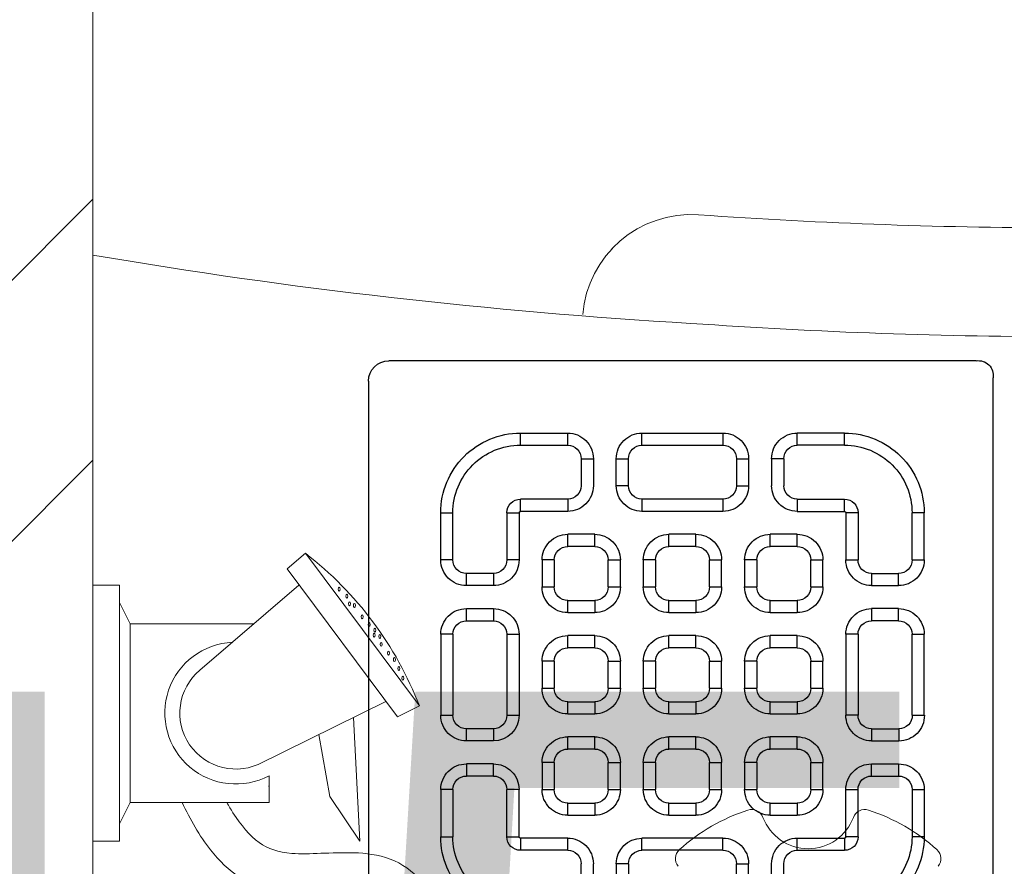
# Model space of a CAD drawing. Header units: inches. Extents: x 105152 to 158499, y 12149 to 30915.
# Tile 188 of 256: x 126762.67 to 126769.33, y 21420.36 to 21426.09. Entities that reach past the tile are written whole.
import ezdxf

# ---------------------------------------------------------------- set-up
doc = ezdxf.new("R2010")
doc.units = ezdxf.units.IN
doc.header["$MEASUREMENT"] = 0
for name, color, linetype, lineweight in [('AR - PLAN', 251, 'Continuous', 5), ('DRAINAGE ', 7, 'Continuous', 9), ('FC', 1, 'Continuous', 9), ('HVAC SERVICE', 1, 'Continuous', 35), ('HVAC TEXT PP', 104, 'Continuous', 20), ('PD_BRICK WALL_115', 134, 'Continuous', 30), ('PD_FIXTURE', 21, 'Continuous', 25), ('PD_HATCH', 45, 'Continuous', 9), ('PL. FICTURE', 4, 'Continuous', 25), ('PP-WWP', 3, 'Continuous', 25), ('WATER SUPPLY ', 7, 'Continuous', 9)]:
    doc.layers.add(name, color=color, linetype=linetype, lineweight=lineweight)
doc.styles.get("Standard").update_dxf_attribs({"font": 'arial.ttf', "height": 6})

# ---------------------------------------------------------------- blocks, each defined once
blk = doc.blocks.new('HVAC SERVICE')
at = {"layer": 'HVAC TEXT PP', "insert": (587.8256565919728, -180.9563957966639, 0.0001581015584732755), "char_height": 6, "attachment_point": 1, "bg_fill": 2}
blk.add_mtext_dynamic_manual_height_columns('\\pxql;150X150MM\\P200 CFM EACH', width=135.3111622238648, gutter_width=50, heights=[-16], dxfattribs=at)
blk = doc.blocks.new('FOSSIL-PP')
at = {"layer": 'FC', "color": 4, "lineweight": 5}
for p, q in [((0.0056314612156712, -0.7675510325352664), (-0.1272366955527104, -0.7675510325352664)), ((-0.1272366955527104, -2.055272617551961), (-0.1272366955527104, -0.7675510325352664)), ((0.0056314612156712, -0.855080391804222), (0.0056314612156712, -0.7675510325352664)), ((0.0592515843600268, -0.9618716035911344), (0.0056314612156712, -0.855080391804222)), ((0.0592515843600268, -0.9618716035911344), (0.7590317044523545, -0.9618716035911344)), ((0.0592515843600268, -1.860952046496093), (0.0592515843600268, -0.9618716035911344)), ((0.7590317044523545, -1.09644180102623), (0.7590317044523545, -0.9618716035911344)), ((0.0592515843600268, -1.860952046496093), (0.0056314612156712, -1.967743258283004)), ((0.0592515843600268, -1.860952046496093), (0.6832797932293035, -1.860952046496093)), ((0.0056314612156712, -1.967743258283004), (0.0056314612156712, -2.055272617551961)), ((0.0056314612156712, -2.055272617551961), (-0.1272366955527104, -2.055272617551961))]:
    blk.add_line(p, q, dxfattribs=at)
at = {"layer": 'FC', "color": 4, "lineweight": 5, "ltscale": 5}
for p, q in [((0.0056314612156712, -1.967743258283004), (0.0056314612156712, -0.855080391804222)), ((0.756669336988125, -1.044460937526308), (0.7590317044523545, -1.045622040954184)), ((0.7032961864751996, -1.153053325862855), (1.345810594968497, -1.468849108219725)), ((0.8500165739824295, -2.136316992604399), (1.404570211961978, -1.393042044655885)), ((1.404570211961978, -1.393042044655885), (1.515030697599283, -1.447333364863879)), ((0.9421114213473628, -2.215223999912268), (1.515030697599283, -1.447333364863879)), ((0.4109507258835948, -1.627620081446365), (0.9089827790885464, -2.054334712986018)), ((0.8500165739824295, -2.136316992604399), (0.9421114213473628, -2.215223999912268))]:
    blk.add_line(p, q, dxfattribs=at)
blk.add_lwpolyline([(1.182830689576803, -1.388744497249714), (1.215305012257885, -0.7677019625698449), (1.065066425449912, -0.9910633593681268), (1.009257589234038, -1.303433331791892)], dxfattribs=at)
at = {"layer": 'FC', "color": 4, "lineweight": 5}
for centre, radius, start, end in [((2.863380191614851, -0.6792606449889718), 0.0607499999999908, 140.4873151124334, 228.1948723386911), ((4.078257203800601, -0.6792606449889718), 0.0607499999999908, 311.8051276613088, 39.51268488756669), ((3.470818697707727, 0), 0.9719999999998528, 228.1948723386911, 251.805127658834), ((3.470818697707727, -0.9719999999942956), 0.2429999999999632, 20.48731511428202, 159.512684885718), ((3.470818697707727, 0), 0.9719999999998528, 288.194872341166, 311.8051276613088), ((3.186280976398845, -0.8656874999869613), 0.0607499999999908, 251.805127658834, 339.512684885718), ((3.755356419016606, -0.8656874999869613), 0.0607499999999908, 200.4873151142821, 288.194872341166), ((0.591334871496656, -1.41141182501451), 0.3568309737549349, 61.96820013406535, 267.3149253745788)]:
    blk.add_arc(centre, radius, start, end, dxfattribs=at)
at = {"layer": 'FC', "color": 4, "lineweight": 5, "ltscale": 5}
for centre, radius, start, end in [((0.591334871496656, -1.41141182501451), 0.2815749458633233, 61.08158018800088, 230.1615081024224), ((-0.1482934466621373, -0.8040071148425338), 1.783400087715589, 307.6921836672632, 338.8549538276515)]:
    blk.add_arc(centre, radius, start, end, dxfattribs=at)
at = {"layer": 'FC', "color": 4, "lineweight": 5, "ltscale": 5, "extrusion": (0, 0, -1)}
for centre in [(1.431698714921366, -1.586550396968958), (1.411674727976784, -1.635234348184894), (1.389038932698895, -1.680440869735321), (1.360139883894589, -1.713467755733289), (1.322144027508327, -1.757246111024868), (1.288045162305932, -1.80297017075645), (1.290883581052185, -1.828659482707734), (1.31629849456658, -1.797133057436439), (1.26271458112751, -1.8564770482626), (1.227641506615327, -1.896363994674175), (1.163933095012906, -1.961689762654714), (1.187732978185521, -1.953256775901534), (1.110794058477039, -2.034480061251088), (1.150113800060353, -2.000021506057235)]:
    blk.add_ellipse(centre, major_axis=(0, -0.0100137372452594), ratio=0.4997253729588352, dxfattribs=at)
at = {"layer": 'FC', "color": 4, "lineweight": 5, "ltscale": 5}
for points, knots in [([(1.556981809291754, 0.0105910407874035), (1.528359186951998, -0.0919207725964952), (1.500283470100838, -0.1913991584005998), (1.43084159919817, -0.362902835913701), (1.388410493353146, -0.4291842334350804), (1.315636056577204, -0.4851731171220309), (1.287835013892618, -0.496514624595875), (1.200692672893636, -0.5098779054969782), (1.145230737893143, -0.5099230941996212), (1.000926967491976, -0.5049856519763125), (0.9079665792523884, -0.4978189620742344), (0.7436043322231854, -0.5206444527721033), (0.6731635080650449, -0.5458565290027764), (0.5561596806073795, -0.6207348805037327), (0.5070196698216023, -0.6690509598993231), (0.4079184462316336, -0.794630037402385), (0.3620819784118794, -0.8763580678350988), (0.321325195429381, -0.9618716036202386)], [0, 0, 0, 0, 0.26912061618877, 0.26912061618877, 0.5604723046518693, 0.5604723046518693, 0.7364074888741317, 0.7364074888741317, 0.9123426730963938, 0.9123426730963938, 1.15594252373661, 1.15594252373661, 1.33829174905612, 1.33829174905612, 1.520640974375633, 1.520640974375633, 1.763355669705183, 1.763355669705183, 1.763355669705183, 1.763355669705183]), ([(1.749613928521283, -0.0431943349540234), (1.720916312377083, -0.1459747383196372), (1.691671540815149, -0.2518033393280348), (1.619002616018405, -0.4309442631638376), (1.578915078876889, -0.5074994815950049), (1.479708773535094, -0.6160808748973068), (1.427712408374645, -0.6544432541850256), (1.307217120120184, -0.6999657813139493), (1.245708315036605, -0.7066800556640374), (1.072397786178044, -0.7121708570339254), (0.9604232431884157, -0.6990702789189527), (0.8027771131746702, -0.7109333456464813), (0.7553888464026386, -0.7275993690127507), (0.6617975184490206, -0.7947304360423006), (0.6179672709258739, -0.8454145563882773), (0.5666459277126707, -0.9265047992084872), (0.5564553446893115, -0.9438200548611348), (0.5464481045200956, -0.9618716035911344)], [0, 0, 0, 0, 0.2698257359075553, 0.2698257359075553, 0.4943752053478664, 0.4943752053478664, 0.6546766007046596, 0.6546766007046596, 0.8149779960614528, 0.8149779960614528, 1.117553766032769, 1.117553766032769, 1.362299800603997, 1.362299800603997, 1.607045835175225, 1.607045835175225, 1.669366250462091, 1.669366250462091, 1.669366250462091, 1.669366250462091])]:
    blk.add_open_spline(points, degree=3, knots=knots, dxfattribs=at)
blk = doc.blocks.new('WATER SUPPLY')
at = {"layer": 'PL. FICTURE', "ltscale": 30, "xscale": -1.345819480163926, "yscale": 1.345819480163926, "zscale": 1.345819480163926, "rotation": 179.9999999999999}
blk.add_blockref('FOSSIL-PP', (203.8354815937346, 142.7163622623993), dxfattribs=at)
blk = doc.blocks.new('PP-GRATING')
at = {"linetype": 'Continuous'}
for p, q in [((-49.72758152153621, 52.85331521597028), (49.72758152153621, 52.85331521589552)), ((52.56915760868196, 50.01173912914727), (52.5691576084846, -48.87510869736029)), ((-53.13747282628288, -49.44342391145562), (-53.13747282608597, 49.44342391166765)), ((-27.56328804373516, 40.69137005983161), (-27.56328804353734, 38.6454352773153)), ((-19.60687500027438, 40.69137005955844), (-27.56328705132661, 40.69137005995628)), ((-19.60687500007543, 38.6454352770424), (-19.60687500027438, 40.69137005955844)), ((-7.103939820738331, 38.64543329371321), (-7.103939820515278, 40.69136807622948)), ((-7.103940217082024, 40.6913679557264), (6.535625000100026, 40.6913679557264)), ((6.535625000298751, 40.6913680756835), (6.535625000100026, 38.64543329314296)), ((19.03855978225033, 40.69137005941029), (26.99497183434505, 40.69137005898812)), ((19.03855978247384, 38.64543527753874), (19.03855978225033, 40.69137005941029)), ((26.99497282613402, 40.69137005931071), (26.99497282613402, 38.64543527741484)), ((-19.60687500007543, 38.6454352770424), (-27.56328705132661, 38.6454352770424)), ((-7.103940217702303, 38.64543317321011), (6.535625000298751, 38.64543317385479)), ((19.03855978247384, 38.64543527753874), (26.99497183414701, 38.64543527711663)), ((-17.3336141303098, 31.82565266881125), (-17.33361413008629, 36.37217436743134)), ((-15.28767934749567, 36.37217433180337), (-17.3336141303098, 36.37217433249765)), ((-15.2876793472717, 31.82565266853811), (-15.28767934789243, 36.37217436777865)), ((-11.42313586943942, 36.37217242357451), (-11.42313586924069, 31.8256507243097)), ((-9.377201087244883, 36.37217242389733), (-11.42313586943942, 36.37217242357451)), ((-9.377201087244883, 36.37217242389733), (-9.377201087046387, 31.82565072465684)), ((8.808885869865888, 31.82565068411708), (8.808885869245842, 36.37217230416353)), ((10.85482065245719, 36.37217219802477), (8.808885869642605, 36.37217219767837)), ((10.85482065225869, 31.82565068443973), (10.85482065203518, 36.37217230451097)), ((14.71936413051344, 31.82565266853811), (14.71936413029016, 36.37217436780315)), ((14.71936413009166, 36.3721743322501), (16.76529891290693, 36.37217433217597)), ((16.76529891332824, 31.82565266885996), (16.76529891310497, 36.37217436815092)), ((-17.3336141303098, 31.82565266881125), (-15.2876793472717, 31.82565266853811)), ((-11.42313586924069, 31.82565076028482), (-9.377201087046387, 31.82565072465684)), ((8.808885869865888, 31.82565068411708), (10.85482065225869, 31.82565068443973)), ((16.76529891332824, 31.82565266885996), (14.71936413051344, 31.82565266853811)), ((-27.56328804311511, 29.55239179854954), (-27.56328804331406, 27.5064570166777)), ((-27.56328804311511, 29.55239179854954), (-19.60687539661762, 29.55239179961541)), ((-19.60687539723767, 27.50645701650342), (-19.60687539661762, 29.55239179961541)), ((-7.103940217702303, 29.55238981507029), (6.535625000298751, 29.55238981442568)), ((-7.103940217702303, 29.55238981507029), (-7.103940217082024, 27.50645503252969)), ((6.535625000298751, 29.55238981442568), (6.535625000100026, 27.50645503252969)), ((26.99497282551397, 29.55239179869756), (19.03856017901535, 29.55239179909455)), ((19.03856017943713, 27.50645701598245), (19.03856017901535, 29.55239179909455)), ((26.99497282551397, 29.55239179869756), (26.99497282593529, 27.50645701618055)), ((-40.9755271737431, 27.27913152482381), (-40.9755271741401, 19.32271800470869)), ((-38.92959239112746, 27.27913092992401), (-40.9755271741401, 27.27913092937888)), ((-38.92959239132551, 27.2791315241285), (-38.92959239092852, 19.32271800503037)), ((-29.83654891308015, 19.32271788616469), (-29.83654891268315, 27.27913104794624)), ((-27.79061413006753, 27.27913104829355), (-29.83654891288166, 27.27913092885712)), ((-27.79061413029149, 19.32271788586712), (-27.79061413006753, 27.27913104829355)), ((-27.56328804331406, 27.5064570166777), (-19.60687539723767, 27.50645701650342)), ((-7.103940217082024, 27.50645503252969), (6.535625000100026, 27.50645503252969)), ((26.99497282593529, 27.50645701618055), (19.03856017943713, 27.50645701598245)), ((27.22229891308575, 19.32271788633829), (27.22229891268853, 27.27913104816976)), ((27.22229891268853, 27.27913104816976), (29.26823369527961, 27.27913092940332)), ((29.26823369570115, 19.32271788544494), (29.2682336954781, 27.27913104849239)), ((38.36127717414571, 27.2791315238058), (38.36127717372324, 19.3227180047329)), ((38.36127717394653, 27.27913092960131), (40.40721195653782, 27.27913092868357)), ((40.40721195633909, 27.2791315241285), (40.40721195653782, 19.32271800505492)), ((-19.60687500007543, 23.64191361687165), (-15.06035345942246, 23.64191361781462)), ((-19.60687499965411, 21.59597883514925), (-19.60687500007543, 23.64191361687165)), ((-15.06035345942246, 23.64191361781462), (-15.06035345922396, 21.59597883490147)), ((-2.557418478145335, 23.64191353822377), (1.98910306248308, 23.64191353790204)), ((-2.55741847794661, 21.59597875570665), (-2.557418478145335, 23.64191353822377)), ((1.98910306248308, 23.64191353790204), (1.989103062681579, 21.59597875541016)), ((14.49203804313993, 23.64191353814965), (19.03855958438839, 23.64191353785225)), ((14.49203804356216, 21.59597875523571), (14.49203804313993, 23.64191353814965)), ((19.03855958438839, 23.64191353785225), (19.03855958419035, 21.59597875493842)), ((-19.60687480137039, 21.59597875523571), (-15.0603532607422, 21.59597875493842)), ((-2.55741847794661, 21.59597875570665), (1.989103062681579, 21.59597875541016)), ((14.49203804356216, 21.59597875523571), (19.03855958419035, 21.59597875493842)), ((-38.92959239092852, 19.32271800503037), (-40.97552717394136, 19.32271811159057)), ((-29.83654891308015, 19.32271788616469), (-27.79061413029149, 19.32271788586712)), ((-23.92607065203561, 14.77619622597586), (-23.92607065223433, 19.32271792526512)), ((-21.88013586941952, 19.32271792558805), (-23.92607065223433, 19.32271792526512)), ((-21.88013586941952, 14.77619626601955), (-21.88013586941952, 19.32271788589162)), ((-12.78709239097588, 19.32271784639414), (-12.78709239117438, 14.77619614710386)), ((-10.74115760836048, 19.32271796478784), (-12.78709239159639, 19.32271796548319)), ((-10.74115760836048, 19.32271796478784), (-10.74115760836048, 14.77619634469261)), ((-6.876614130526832, 14.7761961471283), (-6.876614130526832, 19.32271784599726)), ((-4.830679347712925, 19.3227178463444), (-6.876614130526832, 19.32271784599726)), ((-4.830679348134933, 14.77619614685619), (-4.830679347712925, 19.3227178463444)), ((4.262364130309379, 19.32271788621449), (4.262364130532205, 14.77619626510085)), ((6.308298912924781, 19.32271788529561), (4.262364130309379, 19.32271788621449)), ((6.308298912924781, 19.32271788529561), (6.308298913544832, 14.77619626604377)), ((10.17284239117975, 14.77619614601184), (10.1728423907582, 19.32271784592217)), ((12.21877717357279, 19.32271784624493), (10.1728423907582, 19.32271784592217)), ((12.21877717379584, 14.77619614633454), (12.21877717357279, 19.32271784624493)), ((21.31182065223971, 19.32271788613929), (21.31182065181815, 14.77619626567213)), ((23.35775543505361, 19.32271788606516), (21.31182065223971, 19.32271788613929)), ((23.35775543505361, 19.32271788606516), (23.35775543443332, 14.776196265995)), ((29.26823369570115, 19.32271788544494), (27.22229891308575, 19.32271788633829)), ((38.36127717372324, 19.3227180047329), (40.40721195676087, 19.32271811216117)), ((-36.65633152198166, 17.04945701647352), (-32.10981017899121, 17.0494570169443)), ((-36.65633152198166, 17.04945701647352), (-36.65633152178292, 15.00352223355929)), ((36.08801630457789, 17.04945701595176), (31.54149496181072, 17.04945701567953)), ((36.08801630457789, 17.04945701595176), (36.08801630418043, 15.00352223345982)), ((-36.65633152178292, 15.00352223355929), (-32.10981017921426, 15.00352223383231)), ((36.08801630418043, 15.00352223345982), (31.54149496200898, 15.00352223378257)), ((-21.88013586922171, 14.77619622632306), (-23.92607065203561, 14.77619622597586)), ((-12.78709239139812, 14.7761963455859), (-10.74115760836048, 14.77619634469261)), ((-4.830679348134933, 14.77619614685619), (-6.876614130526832, 14.7761961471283)), ((4.262364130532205, 14.77619626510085), (6.308298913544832, 14.77619626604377)), ((12.21877717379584, 14.77619614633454), (10.17284239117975, 14.77619614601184)), ((21.31182065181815, 14.77619626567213), (23.35775543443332, 14.776196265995)), ((-15.06035365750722, 12.50293527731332), (-19.60687499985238, 12.50293527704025)), ((-19.60687460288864, 12.50293535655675), (-19.60687460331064, 10.45700057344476)), ((-15.06035326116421, 12.50293535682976), (-15.0603532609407, 10.45700057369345)), ((1.98910326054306, 12.50293527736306), (-2.557418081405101, 12.50293527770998)), ((-2.557418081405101, 12.50293527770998), (-2.557418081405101, 10.45700049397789)), ((1.98910326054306, 12.50293527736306), (1.989103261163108, 10.45700049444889)), ((19.03855978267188, 12.50293527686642), (14.49203844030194, 12.50293527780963)), ((14.49203844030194, 12.50293527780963), (14.49203843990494, 10.45700049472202)), ((19.03855978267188, 12.50293527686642), (19.03855978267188, 10.45700049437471)), ((-32.10980978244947, 11.1389787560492), (-36.65633132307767, 11.1389787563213)), ((-36.65633132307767, 11.1389787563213), (-36.65633132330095, 9.093043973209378)), ((-32.10980978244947, 9.093043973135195), (-32.10980978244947, 11.1389787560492)), ((-15.0603532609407, 10.45700057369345), (-19.60687460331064, 10.45700057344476)), ((1.989103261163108, 10.45700049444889), (-2.557418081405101, 10.45700049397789)), ((19.03855978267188, 10.45700049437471), (14.49203843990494, 10.45700049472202)), ((31.5414945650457, 11.13897875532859), (36.0880161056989, 11.13897875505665)), ((31.5414945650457, 9.09304397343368), (31.5414945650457, 11.13897875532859)), ((36.0880161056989, 11.13897875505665), (36.08801610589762, 9.093043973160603)), ((-32.10980978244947, 9.093043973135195), (-36.65633132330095, 9.093043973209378)), ((31.5414945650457, 9.09304397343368), (36.08801610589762, 9.093043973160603)), ((-40.97552717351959, 6.819783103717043), (-40.97552717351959, -6.819781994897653)), ((-38.92959239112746, 6.819783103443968), (-40.97552717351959, 6.819783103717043)), ((-38.92959239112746, 6.819783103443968), (-38.92959239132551, -6.819781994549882)), ((-29.83654891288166, -6.819782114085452), (-29.83654891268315, 6.819783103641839)), ((-29.83654891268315, 6.819783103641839), (-27.79061413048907, 6.819783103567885)), ((-27.79061413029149, -6.819782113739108), (-27.79061413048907, 6.819783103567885)), ((27.22229891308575, -6.819782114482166), (27.22229891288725, 6.819783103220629)), ((29.26823369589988, 6.819783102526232), (27.22229891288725, 6.819783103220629)), ((29.2682336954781, -6.819782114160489), (29.26823369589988, 6.819783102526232)), ((38.36127717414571, 6.819783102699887), (38.36127717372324, -6.819781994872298)), ((38.36127717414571, 6.819783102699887), (40.40721195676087, 6.819783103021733)), ((40.40721195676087, 6.819783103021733), (40.40721195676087, -6.819781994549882)), ((-19.60687499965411, 6.592456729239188), (-15.06035345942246, 6.592456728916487)), ((-19.60687499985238, 4.546521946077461), (-19.60687499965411, 6.592456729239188)), ((-15.06035345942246, 6.592456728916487), (-15.06035345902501, 4.546521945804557)), ((-2.557418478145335, 6.592457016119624), (1.98910306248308, 6.592457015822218)), ((-2.557418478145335, 4.546522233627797), (-2.557418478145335, 6.592457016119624)), ((1.98910306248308, 6.592457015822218), (1.98910306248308, 4.546522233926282)), ((14.49203804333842, 6.592456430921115), (19.0385595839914, 6.59245643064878)), ((14.49203804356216, 4.546521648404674), (14.49203804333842, 6.592456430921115)), ((19.0385595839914, 6.59245643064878), (19.03855958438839, 4.546521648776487)), ((-19.60687480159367, 4.546522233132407), (-15.0603532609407, 4.546522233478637)), ((-2.557418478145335, 4.546522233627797), (1.98910306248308, 4.546522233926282)), ((14.49203804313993, 4.546522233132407), (19.03855958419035, 4.546522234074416)), ((-23.92607065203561, -2.27326066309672), (-23.92607065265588, 2.273261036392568)), ((-21.8801358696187, 2.273261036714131), (-23.92607065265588, 2.273261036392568)), ((-21.8801358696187, -2.273260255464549), (-21.8801358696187, 2.273261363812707)), ((-12.78709239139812, 2.273261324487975), (-12.78709239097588, -2.273260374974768)), ((-10.74115760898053, 2.27326107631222), (-12.78709239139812, 2.273261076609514)), ((-10.74115760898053, 2.27326107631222), (-10.74115760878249, -2.273260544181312)), ((-6.876614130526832, -2.273260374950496), (-6.876614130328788, 2.273261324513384)), ((-4.830679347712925, 2.273261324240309), (-6.876614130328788, 2.273261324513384)), ((-4.830679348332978, -2.273260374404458), (-4.830679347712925, 2.273261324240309)), ((4.262364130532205, 2.273261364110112), (4.262364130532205, -2.273260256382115)), ((6.308298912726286, 2.273261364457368), (4.262364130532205, 2.273261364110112)), ((6.308298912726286, 2.273261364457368), (6.308298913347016, -2.273260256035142)), ((10.17284239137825, -2.273260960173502), (10.17284239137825, 2.273260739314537)), ((12.21877717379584, 2.273260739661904), (10.17284239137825, 2.273260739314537)), ((12.21877717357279, -2.273260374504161), (12.21877717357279, 2.273261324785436)), ((21.31182065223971, 2.273261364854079), (21.31182065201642, -2.273260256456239)), ((23.35775543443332, 2.273260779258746), (21.3118206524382, 2.27326077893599)), ((23.35775543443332, 2.273260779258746), (23.35775543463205, -2.273260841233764)), ((-21.8801358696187, -2.273260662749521), (-23.92607065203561, -2.27326066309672)), ((-12.78709239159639, -2.27326054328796), (-10.74115760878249, -2.273260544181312)), ((-4.830679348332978, -2.273260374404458), (-6.876614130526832, -2.273260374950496)), ((4.262364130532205, -2.273260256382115), (6.308298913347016, -2.273260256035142)), ((12.21877717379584, -2.273260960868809), (10.17284239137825, -2.273260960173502)), ((21.31182065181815, -2.273260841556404), (23.35775543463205, -2.273260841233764)), ((-15.06035365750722, -4.546521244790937), (-19.60687499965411, -4.546521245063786)), ((-19.60687460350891, -4.546521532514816), (-19.60687460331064, -6.592456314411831)), ((-15.0603532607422, -4.546521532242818), (-15.06035326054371, -6.592456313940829)), ((1.98910326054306, -4.546521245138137), (-2.557418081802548, -4.546521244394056)), ((-2.557418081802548, -4.546521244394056), (-2.557418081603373, -6.59245602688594)), ((1.98910326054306, -4.546521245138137), (1.989103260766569, -6.592456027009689)), ((19.03855978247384, -4.54652124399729), (14.4920384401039, -4.546521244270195)), ((14.49203843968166, -4.546521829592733), (14.4920384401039, -6.592456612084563)), ((19.03855978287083, -4.546521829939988), (19.03855978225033, -6.592456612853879)), ((-15.06035326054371, -6.592456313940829), (-19.60687460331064, -6.592456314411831)), ((1.989103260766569, -6.592456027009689), (-2.557418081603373, -6.59245602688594)), ((19.03855978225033, -6.592456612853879), (14.4920384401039, -6.592456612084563)), ((-40.9755271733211, -6.819781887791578), (-38.92959239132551, -6.819781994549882)), ((-29.83654891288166, -6.819782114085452), (-27.79061413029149, -6.819782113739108)), ((29.2682336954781, -6.819782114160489), (27.22229891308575, -6.819782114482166)), ((40.40721195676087, -6.819781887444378), (38.36127717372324, -6.819781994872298)), ((-36.65633152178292, -9.093042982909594), (-32.10981017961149, -9.093042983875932)), ((-36.65633152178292, -9.093042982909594), (-36.65633152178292, -11.13897776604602)), ((-32.10981017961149, -9.093042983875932), (-32.10981053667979, -11.13897776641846)), ((36.0880163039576, -9.09304298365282), (31.54149496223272, -9.093042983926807)), ((31.54149496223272, -9.093042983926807), (31.54149531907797, -11.13897776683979)), ((36.0880163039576, -9.09304298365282), (36.08801630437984, -11.13897776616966)), ((-36.65633152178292, -11.13897776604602), (-32.10981017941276, -11.13897776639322)), ((-19.60687500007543, -10.45699942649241), (-15.06035345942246, -10.456999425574)), ((-19.60687499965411, -12.50293420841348), (-19.60687500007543, -10.45699942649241)), ((-15.06035345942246, -10.456999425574), (-15.06035345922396, -12.5029342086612)), ((-2.557418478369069, -10.45699950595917), (1.98910306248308, -10.45699950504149)), ((-2.557418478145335, -12.50293428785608), (-2.557418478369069, -10.45699950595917)), ((1.98910306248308, -10.45699950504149), (1.98910306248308, -12.5029342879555)), ((14.49203804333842, -10.45699950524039), (19.03855958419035, -10.4569995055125)), ((14.49203804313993, -12.50293428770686), (14.49203804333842, -10.45699950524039)), ((19.03855958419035, -10.4569995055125), (19.03855958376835, -12.50293428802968)), ((36.08801630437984, -11.13897776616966), (31.54149496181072, -11.13897776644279)), ((-19.6068748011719, -12.50293428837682), (-15.0603532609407, -12.50293428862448)), ((-2.557418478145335, -12.50293428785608), (1.98910306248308, -12.5029342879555)), ((14.49203804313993, -12.50293428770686), (19.03855958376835, -12.50293428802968)), ((-23.92607065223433, -19.32271681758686), (-23.92607065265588, -14.77619511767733)), ((-21.8801358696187, -14.77619511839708), (-23.92607065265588, -14.77619511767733)), ((-21.8801358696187, -19.32271677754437), (-21.88013586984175, -14.77619515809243)), ((-12.78709239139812, -14.77619519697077), (-12.78709239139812, -19.32271689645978)), ((-10.74115760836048, -14.77619507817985), (-12.78709239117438, -14.77619507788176)), ((-10.74115760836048, -14.77619507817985), (-10.74115760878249, -19.32271669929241)), ((-6.876614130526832, -19.32271689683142), (-6.876614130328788, -14.77619519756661)), ((-4.830679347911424, -14.77619519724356), (-6.876614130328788, -14.77619519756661)), ((-4.830679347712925, -19.32271689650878), (-4.830679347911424, -14.77619519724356)), ((4.262364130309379, -14.77619515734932), (4.262364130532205, -19.32271677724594)), ((6.308298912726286, -14.77619515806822), (4.262364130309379, -14.77619515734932)), ((6.308298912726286, -14.77619515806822), (6.308298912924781, -19.32271677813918)), ((10.1728423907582, -19.32271689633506), (10.17284239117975, -14.77619519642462)), ((12.21877717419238, -14.77619519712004), (10.17284239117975, -14.77619519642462)), ((12.21877717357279, -19.32271689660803), (12.21877717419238, -14.77619519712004)), ((21.31182065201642, -14.77619515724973), (21.31182065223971, -19.32271677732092)), ((23.35775543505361, -14.77619515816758), (21.31182065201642, -14.77619515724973)), ((23.35775543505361, -14.77619515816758), (23.35775543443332, -19.32271677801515)), ((-36.65633152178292, -17.04945743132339), (-36.65633152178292, -15.00352264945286)), ((-36.65633152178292, -15.00352264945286), (-32.10981017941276, -15.00352264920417)), ((36.0880163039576, -15.00352264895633), (31.54149496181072, -15.00352264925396)), ((36.08801630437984, -17.04945743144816), (36.0880163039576, -15.00352264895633)), ((-36.65633152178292, -17.04945743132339), (-32.10981017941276, -17.04945743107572)), ((36.08801630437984, -17.04945743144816), (31.54149496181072, -17.04945743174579)), ((-40.9755271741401, -27.27913193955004), (-40.9755271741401, -19.32271842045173)), ((-38.92959239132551, -19.32271842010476), (-40.97552717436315, -19.32271852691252)), ((-38.92959239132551, -27.27913193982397), (-38.92959239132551, -19.32271842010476)), ((-29.83654891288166, -19.32271830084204), (-27.79061413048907, -19.32271830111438)), ((-29.83654891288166, -19.32271830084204), (-29.83654891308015, -27.27913146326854)), ((-27.79061413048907, -19.32271830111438), (-27.79061413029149, -27.27913146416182)), ((-21.88013586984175, -19.32271681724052), (-23.92607065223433, -19.32271681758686)), ((-12.78709239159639, -19.32271669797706), (-10.74115760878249, -19.32271669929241)), ((-4.830679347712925, -19.32271689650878), (-6.876614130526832, -19.32271689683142)), ((4.262364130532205, -19.32271677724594), (6.308298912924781, -19.32271677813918)), ((12.21877717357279, -19.32271689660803), (10.1728423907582, -19.32271689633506)), ((21.31182065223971, -19.32271677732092), (23.35775543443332, -19.32271677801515)), ((27.22229891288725, -19.32271830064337), (27.22229891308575, -27.27913146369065)), ((29.26823369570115, -19.32271830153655), (27.22229891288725, -19.32271830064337)), ((29.26823369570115, -19.32271830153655), (29.2682336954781, -27.279131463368)), ((38.36127717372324, -19.32271842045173), (40.40721195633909, -19.32271852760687)), ((38.36127717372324, -27.27913193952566), (38.36127717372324, -19.32271842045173)), ((40.40721195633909, -27.27913193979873), (40.40721195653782, -19.32271842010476)), ((-15.0603532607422, -21.59597776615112), (-19.60687500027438, -21.59597776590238)), ((-19.60687460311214, -21.59597768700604), (-19.60687460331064, -23.6419124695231)), ((-15.0603532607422, -21.59597768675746), (-15.06035326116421, -23.64191246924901)), ((1.989103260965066, -21.59597776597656), (-2.557418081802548, -21.59597776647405)), ((-2.557418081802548, -21.59597776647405), (-2.557418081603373, -23.64191254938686)), ((1.989103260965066, -21.59597776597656), (1.989103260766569, -23.64191254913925)), ((19.03855978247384, -21.59597776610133), (14.49203804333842, -21.59597776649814)), ((14.4920384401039, -21.59597776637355), (14.4920384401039, -23.64191254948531)), ((19.03855978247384, -21.59597776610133), (19.03855978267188, -23.64191254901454)), ((-15.06035326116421, -23.64191246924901), (-19.60687460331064, -23.6419124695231)), ((1.989103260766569, -23.64191254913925), (-2.557418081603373, -23.64191254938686)), ((19.03855978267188, -23.64191254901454), (14.4920384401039, -23.64191254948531)), ((-38.92959239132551, -27.2791313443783), (-40.97552717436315, -27.27913134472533)), ((-27.79061413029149, -27.27913146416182), (-29.83654891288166, -27.27913134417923)), ((-27.56328804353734, -27.50645743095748), (-19.60687539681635, -27.50645743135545)), ((-27.56328804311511, -29.55239221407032), (-27.56328804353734, -27.50645743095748)), ((-19.60687539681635, -27.50645743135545), (-19.60687539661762, -29.5523922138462)), ((-7.103940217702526, -27.5064560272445), (6.535624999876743, -27.50645602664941)), ((-7.103940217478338, -29.55239081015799), (-7.103940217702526, -27.5064560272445)), ((6.535624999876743, -29.5523908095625), (6.535624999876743, -27.50645602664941)), ((26.99497282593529, -27.50645743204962), (19.03856017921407, -27.50645743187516)), ((19.03856017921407, -27.50645743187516), (19.03856017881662, -29.55239221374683)), ((26.99497282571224, -29.55239221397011), (26.99497282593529, -27.50645743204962)), ((27.22229891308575, -27.27913146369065), (29.26823369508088, -27.27913134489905)), ((38.36127717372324, -27.27913134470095), (40.40721195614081, -27.27913134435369)), ((-27.56328804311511, -29.55239221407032), (-19.60687539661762, -29.5523922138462)), ((-7.103940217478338, -29.55239081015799), (6.535624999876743, -29.5523908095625)), ((26.99497282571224, -29.55239221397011), (19.03856017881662, -29.55239221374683)), ((-17.33361413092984, -31.82565308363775), (-17.33361413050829, -36.37217478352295)), ((-17.33361413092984, -31.82565308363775), (-15.28767934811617, -31.82565308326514)), ((-15.28767934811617, -31.82565308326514), (-15.28767934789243, -36.37217478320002)), ((-11.42313586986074, -36.37217341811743), (-11.42313587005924, -31.82565171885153)), ((-11.42313587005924, -31.82565175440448), (-9.377201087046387, -31.82565171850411)), ((-9.377201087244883, -36.37217341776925), (-9.377201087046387, -31.82565171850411)), ((8.808885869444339, -31.82565168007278), (8.808885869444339, -36.37217329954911)), ((8.808885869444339, -31.82565168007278), (10.85482065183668, -31.82565167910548)), ((10.85482065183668, -31.82565167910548), (10.85482065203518, -36.37217329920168)), ((14.71936413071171, -31.82565308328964), (14.71936412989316, -36.37217478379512)), ((16.76529891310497, -31.82565308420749), (14.71936413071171, -31.82565308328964)), ((16.76529891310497, -31.82565308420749), (16.76529891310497, -36.37217478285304)), ((-15.28767934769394, -36.37217474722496), (-17.33361413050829, -36.37217474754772)), ((-9.377201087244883, -36.37217341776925), (-11.42313586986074, -36.37217341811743)), ((8.83294082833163, -36.42318279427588), (10.87884350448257, -36.4346446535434)), ((14.71936412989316, -36.3721747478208), (16.76529891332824, -36.37217474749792)), ((-27.56328804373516, -40.69137047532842), (-27.56328804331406, -38.64543569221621)), ((-19.60687500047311, -38.6454356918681), (-27.56328705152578, -38.64543569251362)), ((-19.60687500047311, -38.6454356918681), (-19.60687500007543, -40.69137047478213)), ((6.535624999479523, -38.64543428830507), (-7.103939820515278, -38.6454342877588)), ((-7.103939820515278, -38.6454342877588), (-7.103939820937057, -40.6913690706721)), ((6.546979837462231, -38.68367258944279), (6.535517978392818, -40.72957526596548)), ((19.03855978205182, -38.64543569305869), (19.03855978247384, -40.69137047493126)), ((19.03855978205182, -38.64543569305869), (26.99497183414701, -38.64543569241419)), ((26.99497282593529, -40.69137047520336), (26.99497282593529, -38.64543569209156)), ((-19.60687500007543, -40.69137047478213), (-27.56328705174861, -40.69137047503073)), ((6.535624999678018, -40.6913690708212), (-7.103939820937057, -40.6913690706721)), ((19.03855978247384, -40.69137047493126), (26.99497183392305, -40.69137047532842)), ((49.15926630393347, -52.28500000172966), (-50.29589673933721, -52.28500000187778))]:
    blk.add_line(p, q, dxfattribs=at)
for centre, radius, start, end in [((-49.72758152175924, 49.44342391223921), 3.409891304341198, 89.99999999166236, 179.9999999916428), ((49.72758152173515, 50.01173912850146), 2.841576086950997, 359.9999999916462, 89.99999999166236), ((-27.56328804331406, 27.27913092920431), 13.41223913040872, 89.99999498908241, 179.9999970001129), ((-19.60687499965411, 36.37217440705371), 4.319195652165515, 359.9999990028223, 89.99999999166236), ((-7.103940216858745, 36.37217242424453), 4.319195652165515, 89.99998998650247, 179.9999999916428), ((6.535625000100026, 36.37217242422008), 4.319195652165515, 359.9999970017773, 89.99999999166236), ((19.03855978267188, 36.37217440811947), 4.319195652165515, 89.99999999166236, 180.0000010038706), ((26.99497282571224, 27.27913092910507), 13.41223913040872, 3.0032057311e-06, 90.00000499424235), ((-27.56328804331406, 27.27913092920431), 11.366304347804, 89.99999498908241, 179.9999970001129), ((-19.60687499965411, 36.37217440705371), 2.273260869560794, 359.9999990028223, 89.99999999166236), ((-7.103940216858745, 36.37217242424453), 2.273260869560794, 89.99998998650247, 179.9999999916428), ((6.535625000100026, 36.37217242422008), 2.273260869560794, 359.9999970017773, 89.99999999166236), ((19.03855978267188, 36.37217440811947), 2.273260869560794, 89.99999999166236, 180.0000010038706), ((26.99497282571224, 27.27913092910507), 11.366304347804, 3.0032057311e-06, 90.00000499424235), ((-19.60687499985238, 31.82565266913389), 4.319195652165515, 269.9999899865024, 359.9999999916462), ((-19.60687499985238, 31.82565266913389), 2.273260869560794, 269.9999899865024, 359.9999999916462), ((-7.103940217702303, 31.82565068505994), 4.319195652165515, 179.9999990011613, 269.9999999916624), ((-7.103940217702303, 31.82565068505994), 2.273260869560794, 179.9999990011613, 269.9999999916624), ((6.535625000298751, 31.8256506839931), 4.319195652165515, 269.9999999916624, 359.9999999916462), ((6.535625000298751, 31.8256506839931), 2.273260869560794, 269.9999999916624, 359.9999999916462), ((19.03855978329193, 31.82565266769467), 4.319195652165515, 179.9999999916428, 270.0000099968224), ((19.03855978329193, 31.82565266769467), 2.273260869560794, 179.9999999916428, 270.0000099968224), ((-27.56328804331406, 27.27913092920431), 2.273260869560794, 89.99999999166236, 179.9999970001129), ((26.99497282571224, 27.27913092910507), 2.273260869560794, 3.0032057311e-06, 89.99999999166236), ((-27.56328804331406, 27.27913092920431), 0.2273260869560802, 89.99999999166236, 179.9999970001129), ((26.99497282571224, 27.27913092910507), 0.2273260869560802, 3.0032057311e-06, 89.99999999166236), ((-19.60687499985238, 19.32271796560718), 4.319195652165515, 89.99999999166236, 180.0000010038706), ((-15.0603532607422, 19.32271796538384), 4.319195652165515, 359.9999999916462, 90.00000499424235), ((-2.557418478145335, 19.32271788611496), 4.319195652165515, 89.99999999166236, 180.0000010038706), ((1.989103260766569, 19.32271788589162), 4.319195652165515, 359.9999999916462, 90.00000499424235), ((14.49203804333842, 19.3227178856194), 4.319195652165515, 89.99999999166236, 180.0000010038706), ((19.03855978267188, 19.32271788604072), 4.319195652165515, 359.9999999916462, 90.00000499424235), ((-19.60687499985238, 19.32271788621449), 2.273260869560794, 89.99999498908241, 179.9999999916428), ((-19.60687499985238, 19.32271796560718), 2.273260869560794, 89.99999999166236, 180.0000010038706), ((-15.0603532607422, 19.32271788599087), 2.273260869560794, 359.9999990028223, 89.99999999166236), ((-2.557418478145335, 19.32271788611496), 2.273260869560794, 89.99999999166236, 180.0000010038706), ((-2.557418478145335, 19.32271788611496), 2.273260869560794, 89.99999999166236, 180.0000010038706), ((1.989103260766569, 19.32271788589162), 2.273260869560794, 359.9999999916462, 90.00000499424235), ((14.49203804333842, 19.3227178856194), 2.273260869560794, 89.99999999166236, 180.0000010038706), ((19.03855978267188, 19.32271788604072), 2.273260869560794, 359.9999999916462, 90.00000499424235), ((-36.65633152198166, 19.3227178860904), 4.319195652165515, 179.9999970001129, 269.9999999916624), ((-36.65633152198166, 19.3227178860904), 2.273260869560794, 179.9999970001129, 269.9999999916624), ((-32.10980978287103, 19.32271788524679), 4.319195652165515, 269.9999899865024, 359.9999999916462), ((-32.10980978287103, 19.32271788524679), 2.273260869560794, 269.9999899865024, 359.9999999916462), ((31.54149456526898, 19.32271788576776), 4.319195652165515, 179.9999999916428, 270.0000099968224), ((31.54149456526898, 19.32271788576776), 2.273260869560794, 179.9999999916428, 270.0000099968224), ((36.08801630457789, 19.32271788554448), 2.273260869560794, 269.9999999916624, 3.0032057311e-06), ((36.08801630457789, 19.32271788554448), 4.319195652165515, 269.9999999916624, 3.0032057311e-06), ((-19.60687499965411, 14.77619622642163), 4.319195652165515, 179.9999999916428, 270.0000099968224), ((-19.60687499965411, 14.77619614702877), 2.273260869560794, 179.9999970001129, 269.9999999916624), ((-15.0603532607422, 14.77619614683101), 2.273260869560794, 269.9999899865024, 359.9999999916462), ((-15.06035326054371, 14.7761962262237), 4.319195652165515, 269.9999999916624, 3.0032057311e-06), ((-2.55741847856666, 14.77619614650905), 4.319195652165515, 179.9999999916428, 270.0000099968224), ((-2.55741847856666, 14.77619614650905), 2.273260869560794, 179.9999999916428, 270.0000099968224), ((1.98910326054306, 14.77619614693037), 2.273260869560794, 269.9999999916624, 3.0032057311e-06), ((1.98910326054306, 14.77619614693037), 4.319195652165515, 269.9999999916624, 3.0032057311e-06), ((14.49203804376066, 14.77619614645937), 4.319195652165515, 179.9999999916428, 270.0000099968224), ((14.49203804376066, 14.77619614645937), 2.273260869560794, 179.9999999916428, 270.0000099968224), ((19.03855978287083, 14.77619614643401), 2.273260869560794, 269.9999999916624, 3.0032057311e-06), ((19.03855978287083, 14.77619614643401), 4.319195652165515, 269.9999999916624, 3.0032057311e-06), ((-36.65633152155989, 6.819783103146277), 4.319195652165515, 89.99999498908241, 179.9999999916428), ((-32.10980978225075, 6.81978310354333), 4.319195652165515, 359.9999999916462, 89.99999999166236), ((31.54149456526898, 6.819783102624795), 4.319195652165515, 89.99999999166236, 179.9999999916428), ((36.08801630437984, 6.819783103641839), 4.319195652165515, 359.9999999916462, 90.00000499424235), ((-36.65633152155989, 6.819783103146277), 2.273260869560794, 89.99999498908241, 179.9999999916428), ((-32.10980978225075, 6.81978310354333), 2.273260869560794, 359.9999999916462, 89.99999999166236), ((31.54149456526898, 6.819783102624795), 2.273260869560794, 89.99999999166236, 179.9999999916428), ((36.08801630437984, 6.819783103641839), 2.273260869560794, 359.9999999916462, 90.00000499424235), ((-19.60687500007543, 2.273261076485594), 4.319195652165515, 89.99999999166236, 180.0000010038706), ((-15.0603532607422, 2.273261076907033), 4.319195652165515, 359.9999999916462, 90.00000499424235), ((-2.557418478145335, 2.273261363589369), 4.319195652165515, 89.99999999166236, 180.0000010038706), ((1.989103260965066, 2.273261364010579), 4.319195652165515, 359.9999999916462, 90.00000499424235), ((14.49203804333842, 2.273260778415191), 4.319195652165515, 89.99999999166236, 180.0000010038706), ((19.03855978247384, 2.273260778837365), 4.319195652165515, 359.9999999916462, 90.00000499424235), ((-19.60687499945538, 2.273261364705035), 2.273260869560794, 89.99999498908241, 179.9999999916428), ((-19.60687500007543, 2.273261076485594), 2.273260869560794, 89.99999999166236, 180.0000010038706), ((-15.0603532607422, 2.273261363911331), 2.273260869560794, 359.9999990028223, 89.99999999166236), ((-2.557418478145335, 2.273261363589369), 2.273260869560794, 89.99999999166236, 180.0000010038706), ((-2.557418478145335, 2.273261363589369), 2.273260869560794, 89.99999999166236, 180.0000010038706), ((1.989103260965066, 2.273261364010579), 2.273260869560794, 359.9999999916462, 90.00000499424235), ((14.49203804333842, 2.273261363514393), 2.273260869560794, 89.99999999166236, 180.0000010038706), ((14.49203804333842, 2.273260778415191), 2.273260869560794, 89.99999999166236, 180.0000010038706), ((19.03855978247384, 2.273261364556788), 2.273260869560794, 359.9999999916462, 90.00000499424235), ((-19.60687499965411, -2.273260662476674), 4.319195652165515, 179.9999999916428, 270.0000099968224), ((-19.60687499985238, -2.273260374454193), 2.273260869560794, 179.9999970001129, 269.9999999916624), ((-15.0603532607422, -2.273260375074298), 2.273260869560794, 269.9999899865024, 359.9999999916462), ((-15.0603532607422, -2.273260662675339), 4.319195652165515, 269.9999999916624, 3.0032057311e-06), ((-2.55741847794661, -2.273260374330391), 4.319195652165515, 179.9999999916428, 270.0000099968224), ((-2.55741847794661, -2.273260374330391), 2.273260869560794, 179.9999999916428, 270.0000099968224), ((1.98910326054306, -2.273260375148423), 2.273260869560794, 269.9999999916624, 3.0032057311e-06), ((1.98910326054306, -2.273260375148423), 4.319195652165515, 269.9999999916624, 3.0032057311e-06), ((14.49203804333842, -2.273260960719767), 4.319195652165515, 179.9999999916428, 270.0000099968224), ((14.49203804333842, -2.273260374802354), 2.273260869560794, 179.9999999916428, 270.0000099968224), ((19.03855978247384, -2.273260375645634), 2.273260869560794, 269.9999999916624, 3.0032057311e-06), ((19.03855978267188, -2.273260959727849), 4.319195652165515, 269.9999999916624, 3.0032057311e-06), ((-36.65633152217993, -6.81978211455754), 4.319195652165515, 179.9999970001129, 269.9999999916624), ((-36.65633152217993, -6.81978211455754), 2.273260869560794, 179.9999970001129, 269.9999999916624), ((-32.10980978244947, -6.819782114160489), 4.319195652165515, 269.9999899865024, 359.9999999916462), ((-32.10980978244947, -6.819782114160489), 2.273260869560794, 269.9999899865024, 359.9999999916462), ((31.54149456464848, -6.819782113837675), 4.319195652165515, 179.9999999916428, 270.0000099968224), ((31.54149456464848, -6.819782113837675), 2.273260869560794, 179.9999999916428, 270.0000099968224), ((36.0880163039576, -6.819782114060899), 2.273260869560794, 269.9999999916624, 3.0032057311e-06), ((36.0880163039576, -6.819782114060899), 4.319195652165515, 269.9999999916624, 3.0032057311e-06), ((-19.60687499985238, -14.77619507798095), 4.319195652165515, 89.99999999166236, 180.0000010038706), ((-15.0603532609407, -14.77619507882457), 4.319195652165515, 359.9999999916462, 90.00000499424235), ((-2.557418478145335, -14.77619515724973), 4.319195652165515, 89.99999999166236, 180.0000010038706), ((1.989103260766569, -14.77619515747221), 4.319195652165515, 359.9999999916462, 90.00000499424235), ((14.4920380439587, -14.77619515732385), 4.319195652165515, 89.99999999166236, 180.0000010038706), ((19.03855978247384, -14.77619515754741), 4.319195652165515, 359.9999999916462, 90.00000499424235), ((-19.60687500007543, -14.77619515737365), 2.273260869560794, 89.99999498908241, 179.9999999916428), ((-19.60687499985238, -14.77619507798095), 2.273260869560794, 89.99999999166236, 180.0000010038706), ((-15.06035326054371, -14.77619515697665), 2.273260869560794, 359.9999990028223, 89.99999999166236), ((-2.557418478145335, -14.77619515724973), 2.273260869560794, 89.99999999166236, 180.0000010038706), ((-2.557418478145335, -14.77619515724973), 2.273260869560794, 89.99999999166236, 180.0000010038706), ((1.989103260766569, -14.77619515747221), 2.273260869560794, 359.9999999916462, 90.00000499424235), ((14.4920380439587, -14.77619515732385), 2.273260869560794, 89.99999999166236, 180.0000010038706), ((14.4920380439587, -14.77619515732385), 2.273260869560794, 89.99999999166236, 180.0000010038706), ((19.03855978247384, -14.77619515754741), 2.273260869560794, 359.9999999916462, 90.00000499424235), ((-36.65633152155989, -19.32271830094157), 4.319195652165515, 89.99999999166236, 180.00000300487), ((-32.10980978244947, -19.32271830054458), 4.319195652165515, 359.9999999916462, 90.00000999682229), ((31.54149456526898, -19.32271830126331), 4.319195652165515, 89.99998998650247, 179.9999999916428), ((36.08801630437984, -19.32271830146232), 4.319195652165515, 359.9999970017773, 89.99999999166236), ((-36.65633152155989, -19.32271830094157), 2.273260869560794, 89.99999999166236, 180.00000300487), ((-32.10980978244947, -19.32271830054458), 2.273260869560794, 359.9999999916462, 90.00000999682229), ((31.54149456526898, -19.32271830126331), 2.273260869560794, 89.99998998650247, 179.9999999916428), ((36.08801630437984, -19.32271830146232), 2.273260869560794, 359.9999970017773, 89.99999999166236), ((-19.60687499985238, -19.32271681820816), 4.319195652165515, 179.9999999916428, 270.0000099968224), ((-19.60687500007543, -19.32271689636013), 2.273260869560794, 179.9999970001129, 269.9999999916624), ((-15.0603532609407, -19.32271689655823), 2.273260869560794, 269.9999999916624, 359.9999999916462), ((-15.0603532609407, -19.32271681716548), 4.319195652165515, 269.9999999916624, 3.0032057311e-06), ((-2.557418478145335, -19.32271689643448), 4.319195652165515, 179.9999999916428, 270.0000099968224), ((-2.557418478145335, -19.32271689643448), 2.273260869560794, 179.9999999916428, 270.0000099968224), ((1.989103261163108, -19.32271689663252), 2.273260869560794, 269.9999999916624, 3.0032057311e-06), ((1.989103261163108, -19.32271689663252), 4.319195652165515, 269.9999999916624, 3.0032057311e-06), ((14.49203804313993, -19.32271689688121), 4.319195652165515, 179.9999999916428, 270.0000099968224), ((14.49203804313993, -19.32271689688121), 2.273260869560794, 179.9999999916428, 269.9999999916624), ((19.03855978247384, -19.32271689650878), 2.273260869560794, 269.9999999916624, 3.0032057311e-06), ((19.03855978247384, -19.32271689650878), 4.319195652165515, 269.9999999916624, 3.0032057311e-06), ((-27.56328804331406, -27.27913134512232), 13.41223913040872, 180.00000300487, 270.0000049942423), ((-27.56328804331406, -27.27913134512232), 11.366304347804, 180.00000300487, 270.0000049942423), ((-27.56328804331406, -27.27913134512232), 2.273260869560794, 180.00000300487, 269.9999999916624), ((-27.56328804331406, -27.27913134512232), 0.2273260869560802, 180.00000300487, 269.9999999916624), ((-19.60687499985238, -31.82565308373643), 4.319195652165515, 359.9999999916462, 90.00000999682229), ((-7.103940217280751, -31.82565167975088), 4.319195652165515, 89.99999999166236, 180.0000010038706), ((6.535624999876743, -31.82565167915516), 4.319195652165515, 359.9999999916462, 89.99999999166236), ((19.03855978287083, -31.82565308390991), 4.319195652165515, 89.99998998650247, 179.9999999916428), ((26.99497282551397, -27.27913134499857), 13.41223913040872, 269.9999949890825, 359.9999970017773), ((26.99497282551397, -27.27913134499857), 11.366304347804, 269.9999949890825, 359.9999970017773), ((26.99497282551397, -27.27913134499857), 2.273260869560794, 269.9999999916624, 359.9999970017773), ((26.99497282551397, -27.27913134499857), 0.2273260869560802, 269.9999999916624, 359.9999970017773), ((-19.60687499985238, -31.82565308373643), 2.273260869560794, 359.9999999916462, 90.00000999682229), ((-7.103940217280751, -31.82565167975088), 2.273260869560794, 89.99999999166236, 180.0000010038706), ((6.535624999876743, -31.82565167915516), 2.273260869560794, 359.9999999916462, 89.99999999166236), ((19.03855978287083, -31.82565308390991), 2.273260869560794, 89.99998998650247, 179.9999999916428), ((-19.60687500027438, -36.37217482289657), 4.319195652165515, 269.9999999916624, 1.0038705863e-06), ((-19.60687500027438, -36.37217482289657), 2.273260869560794, 269.9999999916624, 1.0038705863e-06), ((-7.103940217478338, -36.37217341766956), 4.319195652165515, 179.9999999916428, 270.0000099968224), ((-7.103940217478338, -36.37217341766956), 2.273260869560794, 179.9999999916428, 270.0000099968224), ((6.559715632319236, -36.41044739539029), 4.319195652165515, 269.6790024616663, 359.6790124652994), ((6.559715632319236, -36.41044739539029), 2.273260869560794, 269.6790024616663, 359.6790124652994), ((19.03855978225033, -36.37217482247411), 4.319195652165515, 179.9999990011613, 269.9999999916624), ((19.03855978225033, -36.37217482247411), 2.273260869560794, 179.9999990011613, 269.9999999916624), ((-50.67448384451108, -49.82211509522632), 2.491931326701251, 171.2590690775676, 278.7566635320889), ((49.15926630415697, -48.87510869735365), 3.409891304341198, 269.9999999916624, 359.9999999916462)]:
    blk.add_arc(centre, radius, start, end, dxfattribs=at)
blk = doc.blocks.new('DRAINAGE')
at = {"layer": 'PP-WWP', "xscale": -0.04021621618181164, "yscale": 0.04021621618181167, "zscale": 40.21621618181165, "rotation": 89.99999999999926}
blk.add_blockref('PP-GRATING', (504.2592370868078, 464.2399087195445), dxfattribs=at)
blk = doc.blocks.new('A$C24556D30')
at = {"color": 251, "lineweight": 5}
blk.add_line((170.0000553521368, 400.0000540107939), (170.0000553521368, 20.00005401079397), dxfattribs=at)
blk.add_lwpolyline([(279.8877858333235, 412.5391608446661, 0.027530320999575), (170.0000553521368, 400.0000540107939, 0.027530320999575)], format="xyb", dxfattribs=at)
for centre, radius, start, end in [((350.0000553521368, -584.9999459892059), 1000, 90, 94.02043563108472), ((279.9358992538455, 412.5424842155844), 20, 184.5904764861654, 273.8822723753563), ((350.0000553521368, -584.9999459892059), 980, 90, 94.02043563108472)]:
    blk.add_arc(centre, radius, start, end, dxfattribs=at)
blk = doc.blocks.new('FIRST FLOOR PLAN 0')
at = {"layer": 'PD_HATCH', "lineweight": 5}
h = blk.add_hatch(dxfattribs=at)
h.set_pattern_fill('ANSI32', color=251, scale=10)
h.set_pattern_definition([(45, (26013.46920260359, 17879.3870099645), (-2.651650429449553, 2.651650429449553), []), (45, (26015.2369695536, 17879.3870099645), (-2.651650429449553, 2.651650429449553), [])])
h.paths.add_polyline_path([(-524.9997091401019, -8.999808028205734), (-530.9997091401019, -8.999808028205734), (-530.9997091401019, -44.99980802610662), (-524.9997091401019, -44.99980802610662)])
h.paths.add_polyline_path([(-524.9997091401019, -44.99980802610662), (-530.9997091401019, -44.99980802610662), (-530.9997091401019, -80.99980802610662), (-524.9997091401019, -80.99980802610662)])
h.paths.add_polyline_path([(-530.9997091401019, -80.99980802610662), (-530.9997091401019, -116.9998080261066), (-524.9997091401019, -116.9998080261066), (-524.9997091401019, -80.99980802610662)])
h.paths.add_polyline_path([(-524.9997091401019, -116.9998080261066), (-530.9997091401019, -116.9998080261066), (-530.9997091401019, -152.9998080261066), (-524.9997091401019, -152.9998080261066)])
h.paths.add_polyline_path([(-524.9997091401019, -152.9998080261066), (-530.9997091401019, -152.9998080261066), (-530.9997091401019, -188.9998080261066), (-524.9997091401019, -188.9998080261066)])
h.paths.add_polyline_path([(-524.9997091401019, -188.9998080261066), (-530.9997091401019, -188.9998080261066), (-530.9997091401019, -224.9998080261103), (-524.9997091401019, -224.9998080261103)])
h.paths.add_polyline_path([(-245.9997091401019, -8.99980802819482), (-254.9997091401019, -8.99980802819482), (-254.9997091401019, -98.49980802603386), (-259.4997091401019, -98.49980802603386), (-259.4997091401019, -102.9998080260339), (-254.9997091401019, -102.9998080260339), (-254.9997091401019, -112.9998080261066), (-245.9997091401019, -112.999808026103)])
h.paths.add_polyline_path([(-326.9997091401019, -8.999808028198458), (-331.4997091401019, -8.999808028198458), (-331.4997091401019, -98.49980802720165), (-335.9997091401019, -98.49980802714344), (-335.9997091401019, -102.9998080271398), (-301.4997091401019, -102.9998080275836), (-301.4997091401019, -98.49980802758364), (-326.9997091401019, -98.49980802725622)])
h.paths.add_polyline_path([(-331.4997091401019, -26.99980802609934), (-334.4997091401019, -26.99980802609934), (-334.4997091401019, -31.49980802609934), (-331.4997091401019, -31.49980802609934)], flags=17)
h.paths.add_polyline_path([(-358.4997091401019, -26.99980802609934), (-361.4997091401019, -26.99980802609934), (-361.4997091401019, -17.99980802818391), (-365.9997091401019, -17.99980802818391), (-365.9997091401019, -26.99980802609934), (-376.4997091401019, -26.99980802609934), (-376.4997091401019, -31.49980802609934), (-358.4997091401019, -31.49980802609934)])
h.paths.add_polyline_path([(-412.4997091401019, -8.999808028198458), (-416.9997091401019, -8.999808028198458), (-416.9997091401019, -24.99980802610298), (-416.9997091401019, -31.49980802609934), (-412.4997091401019, -31.49980802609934), (-412.4997091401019, -26.99980802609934)])
h.paths.add_polyline_path([(-121.4997091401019, -8.99980802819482), (-125.9997091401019, -8.99980802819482), (-125.9997091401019, -26.99980802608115), (-121.4997091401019, -26.99980802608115)])
at = {"layer": 'PD_BRICK WALL_115', "color": 251, "lineweight": 5}
blk.add_line((-524.9997091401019, -224.9998080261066), (-524.9997091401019, -8.999808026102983), dxfattribs=at)
at = {"layer": 'PD_FIXTURE', "color": 251, "ltscale": 12, "xscale": -0.03684210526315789, "yscale": 0.03684210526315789, "zscale": 0.03684210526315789, "rotation": 180}
blk.add_blockref('A$C24556D30', (-531.2628690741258, -163.2629639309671), dxfattribs=at)

msp = doc.modelspace()

# ---------------------------------------------------------------- block references
at = {"layer": 'HVAC SERVICE'}
msp.add_blockref('HVAC SERVICE', (126172.1612291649, 21602.49829319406), dxfattribs=at)

# ---------------------------------------------------------------- next in the draw order: block references
at = {"layer": 'WATER SUPPLY '}
msp.add_blockref('WATER SUPPLY', (126559.4972756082, 21276.78212641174), dxfattribs=at)

# ---------------------------------------------------------------- next in the draw order: block references
at = {"layer": 'DRAINAGE '}
msp.add_blockref('DRAINAGE', (126262.8934601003, 20957.40614984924), dxfattribs=at)

# ---------------------------------------------------------------- next in the draw order: block references
at = {"layer": 'AR - PLAN', "color": 251}
msp.add_blockref('FIRST FLOOR PLAN 0', (127288.1612291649, 21602.49829319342), dxfattribs=at)

doc.saveas('drawing.dxf')
